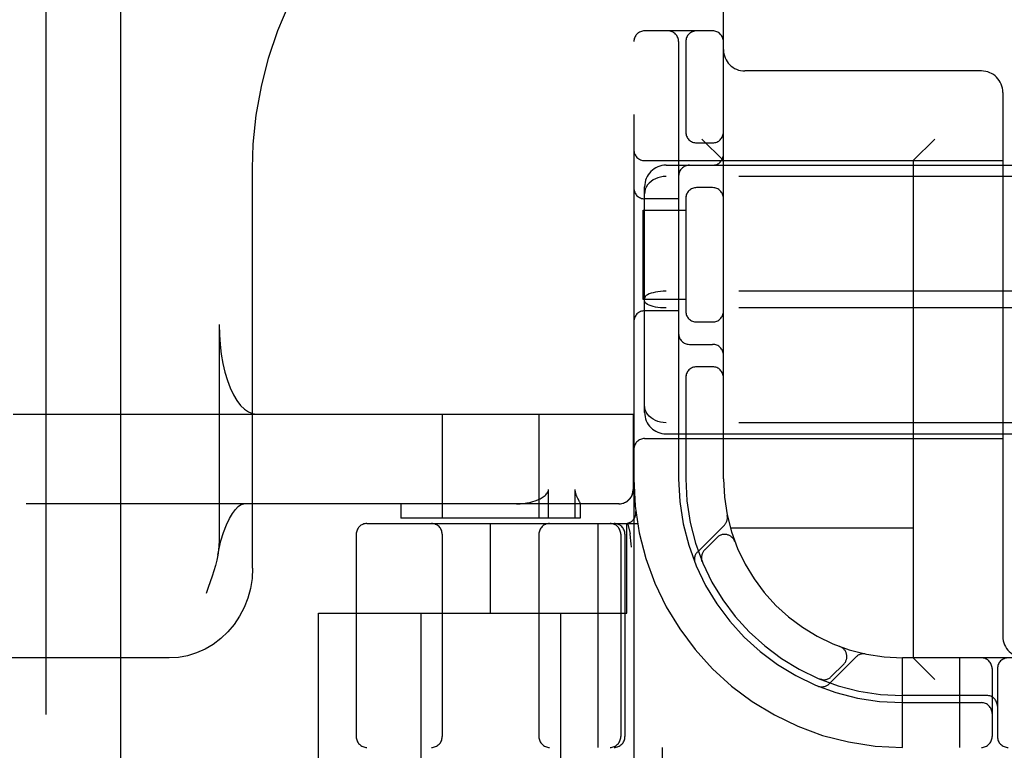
# Model space of a CAD drawing. Header units: inches. Extents: x 0 to 283, y 0 to 183.
# Tile 15 of 82: x 85.94 to 87.31, y 94.69 to 95.71. Entities that reach past the tile are written whole.
import ezdxf

# ---------------------------------------------------------------- set-up
doc = ezdxf.new("R2010")
doc.units = ezdxf.units.IN
doc.header["$LTSCALE"] = 15.583333
doc.header["$MEASUREMENT"] = 0
doc.linetypes.add('HIDDEN', pattern=[0.2, 0.1, -0.1])
doc.layers.add('DEFAULT_2', color=8, linetype='HIDDEN')
doc.layers.add('SECONDARY_OR_LEFT_DOOR_ASSEMBLY', color=7, linetype='CONTINUOUS')

msp = doc.modelspace()

# ---------------------------------------------------------------- linework, layer by layer
at = {"layer": 'DEFAULT_2', "color": 8, "linetype": 'HIDDEN'}
for p, q in [((86.7961, 98.6906), (86.7961, 93.6906)), ((86.5336, 97.6596), (86.5336, 94.2096)), ((86.6586, 97.6596), (86.6586, 94.2096)), ((86.9211, 95.0656), (86.9211, 97.3156)), ((86.9061, 95.6906), (86.8111, 95.6906)), ((86.8586, 95.6756), (86.8586, 95.0656)), ((86.8686, 95.6756), (86.8686, 95.5464)), ((87.2811, 95.6346), (86.9511, 95.6346)), ((87.3111, 95.6046), (87.3111, 94.8456)), ((86.9211, 95.5096), (86.8911, 95.5396)), ((87.1861, 95.5096), (87.2161, 95.5396)), ((86.8836, 95.5343), (86.9061, 95.5343)), ((86.8111, 95.5096), (87.3111, 95.5096)), ((87.1861, 95.5096), (87.1861, 94.8156)), ((86.2639, 94.9406), (86.2639, 95.4992)), ((86.8411, 95.5031), (88.5011, 95.5031)), ((88.5011, 95.4874), (86.8411, 95.4874)), ((86.8111, 95.1582), (86.8111, 95.4729)), ((86.9061, 95.4718), (86.8836, 95.4718)), ((86.8586, 95.4562), (86.8111, 95.4562)), ((86.8686, 95.4598), (86.8686, 95.2964)), ((86.809, 95.3156), (86.809, 95.4406)), ((86.809, 95.4406), (86.8686, 95.4406)), ((86.8686, 95.3156), (86.809, 95.3156)), ((88.5011, 95.3273), (86.8411, 95.3273)), ((88.5011, 95.3039), (86.8411, 95.3039)), ((86.8586, 95.2999), (86.8111, 95.2999)), ((86.2174, 95.2806), (86.2174, 94.979)), ((86.8836, 95.2843), (86.9061, 95.2843)), ((86.8736, 95.2531), (86.9061, 95.2531)), ((86.9061, 95.2218), (86.8836, 95.2218)), ((86.8686, 95.2098), (86.8686, 95.0656)), ((85.9297, 95.1556), (86.7955, 95.1556)), ((86.5286, 95.1556), (86.5286, 95.0106)), ((86.6636, 95.1556), (86.6636, 95.0106)), ((86.7951, 95.1556), (86.7951, 95.0506)), ((86.7955, 95.1556), (86.7955, 95.0506)), ((88.5011, 95.1437), (86.8411, 95.1437)), ((86.8411, 95.1281), (88.5011, 95.1281)), ((86.8111, 95.1216), (87.3111, 95.1216)), ((86.6771, 95.0106), (86.6771, 95.0506)), ((86.7138, 95.0506), (86.7138, 95.0106)), ((86.7755, 95.0306), (85.9479, 95.0306)), ((86.4711, 95.0306), (86.4711, 95.0106)), ((86.7211, 95.0307), (86.721, 95.0306)), ((86.7211, 95.0308), (86.7211, 95.0106)), ((86.4236, 95.0031), (86.8013, 95.0031)), ((86.7211, 95.0106), (86.4711, 95.0106)), ((86.5961, 94.8781), (86.5961, 95.0031)), ((86.7459, 95.0031), (86.7459, 94.6906)), ((86.7861, 94.8781), (86.7861, 95.0031)), ((86.7874, 95.0035), (86.7908, 94.989)), ((86.9225, 95.0008), (86.8849, 94.9632)), ((86.4086, 94.9881), (86.4086, 94.7056)), ((86.5286, 94.9881), (86.5286, 94.7056)), ((86.6636, 94.9881), (86.6636, 94.7056)), ((86.7779, 94.9881), (86.7779, 94.7056)), ((86.7836, 94.9881), (86.7836, 94.7056)), ((86.7909, 94.9885), (86.7908, 94.989)), ((87.1861, 94.9966), (86.9308, 94.9966)), ((86.9122, 94.9835), (86.8949, 94.9661)), ((86.9367, 94.9785), (86.9366, 94.9787)), ((86.9367, 94.9785), (86.9369, 94.9781)), ((86.891, 94.9513), (86.8915, 94.95)), ((86.8915, 94.95), (86.8915, 94.95)), ((86.8915, 94.95), (86.8915, 94.95)), ((86.3561, 94.6286), (86.3561, 94.8781)), ((86.3561, 94.8781), (86.7861, 94.8781)), ((86.4986, 94.8781), (86.4986, 94.4356)), ((86.6936, 94.8781), (86.6936, 94.4356)), ((87.0836, 94.8314), (87.084, 94.8312)), ((87.0842, 94.8311), (87.084, 94.8312)), ((86.1476, 94.8156), (84.7627, 94.8156)), ((87.0687, 94.7794), (87.1063, 94.817)), ((87.0716, 94.7894), (87.089, 94.8067)), ((87.1711, 94.6906), (87.1711, 94.8156)), ((88.1711, 94.8156), (87.1711, 94.8156)), ((87.1861, 94.8156), (87.2161, 94.7856)), ((87.2511, 94.6906), (87.2511, 94.8156)), ((87.2961, 94.8006), (87.2961, 94.7056)), ((87.3036, 94.8006), (87.3036, 94.7056)), ((87.0555, 94.786), (87.0569, 94.7855)), ((87.2886, 94.7631), (87.1711, 94.7631)), ((87.1711, 94.7531), (87.2811, 94.7531)), ((88.9186, 94.6906), (86.4236, 94.6906)), ((86.8361, 94.6286), (86.8361, 94.6906))]:
    msp.add_line(p, q, dxfattribs=at)
for points in [[(86.2639, 95.4991), (86.265, 95.5325), (86.2692, 95.573), (86.2763, 95.6131), (86.2863, 95.6525), (86.2993, 95.6909), (86.3151, 95.7281), (86.3335, 95.7638), (86.3546, 95.7978), (86.3782, 95.8298), (86.404, 95.8597), (86.432, 95.8871), (86.462, 95.912), (86.4937, 95.9342), (86.5269, 95.9534), (86.5615, 95.9697), (86.5972, 95.9828), (86.6338, 95.9927), (86.6647, 95.9985)], [(86.8411, 95.4874), (86.8372, 95.4872), (86.8335, 95.4866), (86.8298, 95.4856), (86.8263, 95.4843), (86.8231, 95.4826), (86.8201, 95.4805), (86.8175, 95.4781), (86.8152, 95.4755), (86.8134, 95.4726), (86.8121, 95.4695), (86.8113, 95.4663), (86.8111, 95.463)], [(86.8411, 95.3273), (86.8372, 95.3272), (86.8335, 95.3269), (86.8298, 95.3265), (86.8263, 95.3259), (86.8231, 95.3252), (86.8201, 95.3244), (86.8175, 95.3234), (86.8152, 95.3223), (86.8134, 95.3211), (86.8121, 95.3199), (86.8113, 95.3186), (86.8111, 95.3173)], [(86.8411, 95.3039), (86.8372, 95.304), (86.8335, 95.3042), (86.8298, 95.3046), (86.8263, 95.3052), (86.8231, 95.3059), (86.8201, 95.3068), (86.8175, 95.3078), (86.8152, 95.3089), (86.8134, 95.31), (86.8121, 95.3113), (86.8113, 95.3126), (86.8111, 95.3138)], [(86.2174, 95.2806), (86.2177, 95.2665), (86.2187, 95.2527), (86.2203, 95.2393), (86.2226, 95.2263), (86.2254, 95.2141), (86.2288, 95.2026), (86.2328, 95.1922), (86.2372, 95.1828), (86.242, 95.1747), (86.2471, 95.1679), (86.2526, 95.1626), (86.2583, 95.1587), (86.264, 95.1564), (86.27, 95.1556)], [(86.8411, 95.1437), (86.8372, 95.1439), (86.8335, 95.1445), (86.8298, 95.1455), (86.8263, 95.1468), (86.8231, 95.1486), (86.8201, 95.1506), (86.8175, 95.153), (86.8152, 95.1556), (86.8134, 95.1585), (86.8121, 95.1616), (86.8113, 95.1648), (86.8111, 95.1682)], [(86.6652, 95.0377), (86.6668, 95.0386), (86.6683, 95.0395), (86.6697, 95.0404), (86.671, 95.0414), (86.6722, 95.0423), (86.6733, 95.0433), (86.6743, 95.0444), (86.6752, 95.0455), (86.676, 95.0467), (86.6766, 95.0479), (86.6769, 95.0492), (86.6771, 95.0506)], [(86.7138, 95.0506), (86.7138, 95.0492), (86.714, 95.0479), (86.7142, 95.0466), (86.7146, 95.0455), (86.7149, 95.0444), (86.7153, 95.0433), (86.7157, 95.0424), (86.7161, 95.0414), (86.7166, 95.0404), (86.717, 95.0395), (86.7175, 95.0386)], [(86.7751, 95.0306), (86.779, 95.0309), (86.7828, 95.0321), (86.7862, 95.0339), (86.7893, 95.0364), (86.7917, 95.0395), (86.7936, 95.0429), (86.7947, 95.0467), (86.7951, 95.0506)], [(86.2154, 94.9591), (86.2167, 94.9657), (86.2198, 94.9788), (86.2234, 94.9907), (86.2275, 95.0011), (86.2317, 95.01), (86.236, 95.0172), (86.2401, 95.0227), (86.244, 95.0267), (86.2473, 95.0291), (86.25, 95.0303), (86.2518, 95.0306)], [(86.6322, 95.0306), (86.6373, 95.0307), (86.6422, 95.0311), (86.6467, 95.0318), (86.6509, 95.0326), (86.6549, 95.0337), (86.6586, 95.0348), (86.662, 95.0362), (86.6652, 95.0377)], [(86.7175, 95.0386), (86.7191, 95.0353), (86.7195, 95.0345), (86.7199, 95.0338), (86.7202, 95.0331), (86.7205, 95.0324), (86.7207, 95.0319), (86.7209, 95.0313), (86.721, 95.0309), (86.7211, 95.0307)], [(86.7929, 94.9702), (86.7924, 94.9745), (86.7919, 94.979), (86.7914, 94.9837), (86.7909, 94.9885)], [(86.2174, 94.979), (86.2171, 94.9726), (86.2165, 94.9659), (86.2154, 94.9591)], [(86.2154, 94.9591), (86.214, 94.9519), (86.2122, 94.9447), (86.21, 94.9372), (86.2076, 94.9296), (86.205, 94.9218), (86.2022, 94.9138), (86.1992, 94.9056)], [(86.8915, 94.9501), (86.8915, 94.9501), (86.8914, 94.9503), (86.8913, 94.9505), (86.8912, 94.9507), (86.8912, 94.951), (86.8911, 94.9512), (86.891, 94.9515), (86.8909, 94.9517), (86.8909, 94.952), (86.8908, 94.9523), (86.8908, 94.9525), (86.8907, 94.9528), (86.8907, 94.9531), (86.8906, 94.9534), (86.8906, 94.9537), (86.8906, 94.9538)], [(86.2639, 94.9406), (86.2632, 94.9264), (86.2609, 94.9125), (86.2573, 94.8989), (86.2522, 94.8859), (86.2458, 94.8736), (86.2382, 94.8622), (86.2295, 94.8517), (86.2197, 94.8424), (86.2091, 94.8344), (86.1977, 94.8277), (86.1857, 94.8224), (86.1733, 94.8186), (86.1605, 94.8163), (86.1476, 94.8156)], [(87.0556, 94.786), (87.0555, 94.786), (87.0555, 94.786)], [(87.0593, 94.7851), (87.0591, 94.7851), (87.0588, 94.7851), (87.0584, 94.7852), (87.0581, 94.7852), (87.0577, 94.7853), (87.0574, 94.7854), (87.0571, 94.7855), (87.0568, 94.7856), (87.0565, 94.7856), (87.0563, 94.7857), (87.056, 94.7858), (87.0558, 94.7859), (87.0557, 94.7859), (87.0556, 94.786)]]:
    msp.add_lwpolyline(points, dxfattribs=at)
for centre, radius, start, end in [((86.8111, 95.6756), 0.015, 90, 180), ((86.8436, 95.6756), 0.015, 0, 90), ((86.8836, 95.6756), 0.015, 90, 180), ((86.9061, 95.6756), 0.015, 0, 90), ((86.9511, 95.6646), 0.03, 180, 270), ((87.2811, 95.6046), 0.03, 0, 90), ((86.8836, 95.5493), 0.015, 180, 270), ((86.9061, 95.5493), 0.015, 270, 360), ((86.8111, 95.5246), 0.015, 180, 270), ((86.9061, 95.5181), 0.015, 270, 360), ((86.8411, 95.4731), 0.03, 90, 180), ((86.8736, 95.4881), 0.015, 90, 180), ((86.8111, 95.4712), 0.015, 180, 270), ((86.8836, 95.4568), 0.015, 90, 180), ((86.9061, 95.4568), 0.015, 0, 90), ((86.8111, 95.2849), 0.015, 90, 180), ((86.8836, 95.2993), 0.015, 180, 270), ((86.9061, 95.2993), 0.015, 270, 0), ((86.8736, 95.2681), 0.015, 180, 270), ((86.9061, 95.2381), 0.015, 0, 90), ((86.8836, 95.2068), 0.015, 90, 180), ((86.9061, 95.2068), 0.015, 0, 90), ((86.8411, 95.1581), 0.03, 180, 270), ((86.8111, 95.1066), 0.015, 90, 180), ((87.1711, 95.0656), 0.375, 180, 270), ((87.1711, 95.0656), 0.3125, 180, 270), ((87.1711, 95.0656), 0.3025, 180, 270), ((87.1711, 95.0656), 0.25, 180, 270), ((86.7755, 95.0506), 0.02, 270, 360), ((86.784, 95.0181), 0.015, 270, 6.9957), ((86.9122, 95.0111), 0.0145, 315, 11.8855), ((86.4236, 94.9881), 0.015, 90, 180), ((86.5136, 94.9881), 0.015, 0, 90), ((86.6786, 94.9881), 0.015, 90, 180), ((86.7629, 94.9881), 0.015, 0, 90), ((86.7686, 94.9881), 0.015, 0, 90), ((86.9228, 94.9729), 0.015, 20.4747, 135), ((86.8951, 94.953), 0.0145, 135, 202.1958), ((86.9055, 94.9555), 0.015, 135, 202.5046), ((87.3411, 94.8456), 0.03, 180, 270), ((87.0784, 94.8173), 0.015, 315, 69.5253), ((87.1166, 94.8067), 0.0145, 78.1145, 135), ((87.2811, 94.8006), 0.015, 0, 90), ((87.3186, 94.8006), 0.015, 90, 180), ((87.0585, 94.7896), 0.0145, 247.8042, 315), ((87.061, 94.8), 0.015, 247.4954, 315), ((87.2811, 94.7381), 0.015, 0, 90), ((87.2886, 94.7481), 0.015, 0, 90), ((86.4236, 94.7056), 0.015, 180, 270), ((86.5136, 94.7056), 0.015, 270, 360), ((86.6786, 94.7056), 0.015, 180, 270), ((86.7629, 94.7056), 0.015, 270, 360), ((86.7686, 94.7056), 0.015, 270, 360), ((87.2811, 94.7056), 0.015, 270, 360), ((87.3186, 94.7056), 0.015, 180, 270)]:
    msp.add_arc(centre, radius, start, end, dxfattribs=at)
at = {"layer": 'SECONDARY_OR_LEFT_DOOR_ASSEMBLY', "color": 8, "linetype": 'HIDDEN'}
msp.add_line((85.9756, 127.4616), (85.9756, 65.1696), dxfattribs=at)
at = {"layer": 'SECONDARY_OR_LEFT_DOOR_ASSEMBLY', "color": 3, "linetype": 'Continuous'}
msp.add_line((86.0796, 127.4616), (86.0796, 65.1696), dxfattribs=at)

doc.saveas('drawing.dxf')
